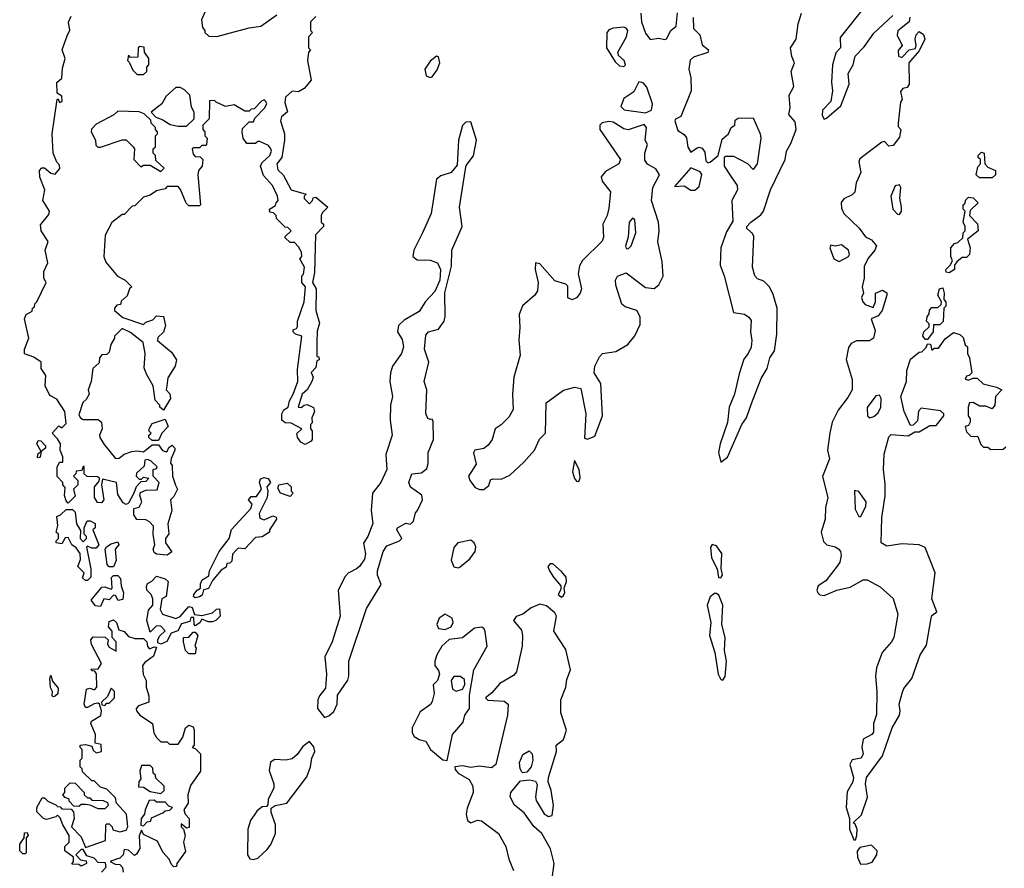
# Model space of a CAD drawing. Extents: x 2604950 to 2749250, y 940531 to 1028284.
# Tile 9 of 220: x 2608140 to 2612711, y 991913 to 995855. Entities that reach past the tile are written whole.
import ezdxf

# ---------------------------------------------------------------- set-up
doc = ezdxf.new("R2010")
doc.units = 0

msp = doc.modelspace()

# ---------------------------------------------------------------- linework, layer by layer
at = {"layer": '0CON05XD'}
for points in [[(2609020, 995935), (2608983.3, 995855), (2608988.3, 995818.3), (2609000, 995805), (2609000, 995795), (2609018.3, 995778.3), (2609055, 995777.5), (2609095, 995787.5), (2609205, 995817.5), (2609260, 995825), (2609333, 995877)], [(2612071.2, 995925), (2611948.3, 995771.7), (2611951.2, 995725), (2611928.3, 995701.7), (2611913.9, 995646.1), (2611909.2, 995565), (2611914, 995525), (2611906.2, 995475), (2611866.7, 995435), (2611865, 995410), (2611875, 995392.5), (2611885, 995397.5), (2611952.5, 995455), (2611990, 995555), (2611985.8, 995605), (2612008.8, 995645), (2612018.8, 995685), (2612060.3, 995729.7), (2612105, 995793.3), (2612193.8, 995875)], [(2608618.3, 994471.7), (2608715, 994440), (2608725, 994450), (2608758.3, 994461.7), (2608775, 994480), (2608807, 994477), (2608817.5, 994435), (2608807, 994403), (2608781.7, 994378.3), (2608780, 994365), (2608845, 994310), (2608867.5, 994275), (2608862.5, 994245), (2608828.3, 994191.7), (2608822.5, 994155), (2608820, 994135), (2608836.7, 994116.7), (2608840, 994095), (2608808.3, 994041.7), (2608790, 994055), (2608790, 994065), (2608768.3, 994088.3), (2608760, 994155), (2608728.3, 994208.3), (2608718.3, 994238.3), (2608722.5, 994305), (2608712.5, 994355), (2608655, 994402.5), (2608615, 994420), (2608580, 994385), (2608580, 994375), (2608563, 994347), (2608555, 994310), (2608545, 994300), (2608521.7, 994298.3), (2608510, 994285), (2608508.3, 994261.7), (2608480, 994235), (2608472.5, 994175), (2608457.5, 994135), (2608462.5, 994115), (2608449.3, 994090.7), (2608433.3, 994076.7), (2608415, 994020), (2608422.5, 994005), (2608435, 993997.5), (2608505, 993997.5), (2608520, 993985), (2608522.5, 993955), (2608510, 993925), (2608512.5, 993915), (2608531.7, 993881.7), (2608585, 993817.5), (2608601.7, 993818.3), (2608625, 993837.5), (2608660.7, 993849.3), (2608685, 993852.5), (2608715, 993847.5), (2608755, 993880), (2608785, 993880), (2608803.6, 993853.6), (2608815, 993850), (2608825, 993850), (2608831.7, 993868.3), (2608848.3, 993878.3), (2608860, 993865), (2608860, 993855), (2608843, 993817), (2608840, 993795), (2608847.5, 993785), (2608850, 993735), (2608863.6, 993693.6), (2608872.5, 993675), (2608855, 993640), (2608840, 993625), (2608846.2, 993575), (2608827, 993513), (2608833, 993467), (2608817.5, 993445), (2608817.5, 993425), (2608847, 993383), (2608825, 993367.5), (2608775, 993372.5), (2608765, 993380), (2608760, 993395), (2608767.5, 993415), (2608760, 993465), (2608761.7, 993501.7), (2608743, 993523), (2608725, 993532.5), (2608683.6, 993533.6), (2608670, 993555), (2608670, 993585), (2608695, 993590), (2608707.5, 993615), (2608697.5, 993645), (2608700.7, 993659.3), (2608725, 993670), (2608778.3, 993671.7), (2608787.5, 993705), (2608760, 993735), (2608760, 993765), (2608775, 993770), (2608778.3, 993778.3), (2608750, 993805), (2608735, 993812.5), (2608721.7, 993808.3), (2608718.3, 993781.7), (2608681.7, 993748.3), (2608680, 993735), (2608695, 993720), (2608705, 993720), (2608715, 993730), (2608740, 993725), (2608725, 993710), (2608701.7, 993708.3), (2608680, 993685), (2608670, 993655), (2608645, 993610), (2608635, 993602.5), (2608620.7, 993610.7), (2608595, 993650), (2608590, 993705), (2608525, 993720), (2608520, 993695), (2608530, 993625), (2608519.5, 993610.5), (2608501.7, 993611.7), (2608487.5, 993635), (2608487.5, 993685), (2608508.3, 993711.7), (2608510, 993725), (2608501.7, 993731.7), (2608452.5, 993732.5), (2608440, 993745), (2608440, 993780), (2608435, 993780), (2608428.3, 993761.7), (2608401.7, 993758.3), (2608400, 993745), (2608390, 993735), (2608410, 993715), (2608410, 993695), (2608390, 993675), (2608397.5, 993642.5), (2608365, 993610), (2608355, 993620), (2608347.5, 993645), (2608351.7, 993681.7), (2608340, 993695), (2608340, 993705), (2608313.6, 993733.6), (2608314.1, 993775.9), (2608325, 993800), (2608340, 993800), (2608340, 993825), (2608327.5, 993855), (2608330, 993885), (2608315, 993907.5), (2608290, 993935), (2608321.7, 993968.3), (2608335, 993960), (2608355, 993980), (2608350, 994035), (2608313, 994093), (2608280, 994110), (2608257.5, 994155), (2608261.7, 994201.7), (2608240, 994235), (2608240, 994265), (2608205, 994287.5), (2608163, 994303), (2608162.5, 994325), (2608182.5, 994375), (2608162.5, 994465), (2608170, 994485), (2608198.3, 994501.7), (2608200, 994515), (2608208.3, 994521.7), (2608210, 994535), (2608220, 994545), (2608262.5, 994635), (2608252.5, 994655), (2608252.5, 994685), (2608270, 994725), (2608258, 994785), (2608272.5, 994825), (2608240, 994875), (2608237, 994903), (2608275, 994950), (2608278, 994965), (2608246.7, 995015), (2608256.7, 995065), (2608233.6, 995123.6), (2608232.5, 995155), (2608243, 995167), (2608255, 995167.5), (2608285, 995142.5), (2608305, 995137.5), (2608326.4, 995163.6), (2608325, 995180), (2608313, 995193), (2608295.8, 995235.8), (2608290.8, 995325), (2608313.3, 995485), (2608318.3, 995488.3), (2608325, 995470), (2608336.7, 995475), (2608335, 995500), (2608313.6, 995513.6), (2608313, 995563), (2608336.1, 995583.9), (2608339.3, 995630.7), (2608351.2, 995675), (2608337.5, 995715), (2608362, 995785), (2608373.3, 995805), (2608366.4, 995843.6), (2608378.3, 995871.7)], [(2611022.9, 995885), (2611026.7, 995845), (2611045, 995792.5), (2611066.2, 995763.8), (2611105, 995768.8), (2611135, 995762.5), (2611143, 995767), (2611163.3, 995805), (2611187.5, 995825), (2611193.4, 995886.6)], [(2611266.7, 995865), (2611267.5, 995815), (2611296.7, 995785), (2611307.7, 995737.7), (2611337.5, 995715), (2611335, 995702.5), (2611268.3, 995681.7), (2611252.3, 995667.7), (2611245.9, 995625.9), (2611255.8, 995585), (2611256.7, 995525), (2611210, 995405), (2611185, 995392.5), (2611181.2, 995385), (2611195, 995340), (2611225, 995322.5), (2611235.9, 995305.9), (2611242.5, 995262.5), (2611255, 995240), (2611285, 995260), (2611295, 995263.3), (2611308.3, 995258.3), (2611320.5, 995240.5), (2611325, 995200), (2611335, 995190), (2611345, 995193.3), (2611382.5, 995225), (2611400.5, 995299.5), (2611430, 995325), (2611442.5, 995355), (2611460, 995365), (2611461.7, 995388.3), (2611475, 995397.5), (2611545, 995400), (2611578.1, 995325), (2611581.1, 995305), (2611563.8, 995185), (2611545, 995160), (2611520, 995185), (2611455, 995220), (2611415, 995220), (2611410, 995215), (2611410, 995175), (2611442.5, 995125), (2611470, 995085), (2611472, 995065), (2611446, 995015), (2611451.4, 994918.6), (2611420.5, 994869.5), (2611395.6, 994795), (2611392.2, 994715), (2611410.9, 994665), (2611454, 994495), (2611505, 994486.7), (2611525, 994473.3), (2611535, 994457.5), (2611532.5, 994405), (2611539.2, 994365), (2611535.5, 994334.5), (2611522.5, 994305), (2611501.5, 994278.5), (2611480.2, 994209.8), (2611458.9, 994115), (2611434.4, 994055), (2611425.6, 993984.4), (2611391.4, 993885), (2611384.4, 993844.4), (2611395, 993800), (2611426.3, 993823.7), (2611493.1, 993975), (2611513.6, 994005), (2611537.7, 994072.3), (2611582, 994188), (2611609.4, 994235), (2611622.2, 994285), (2611643.6, 994316.4), (2611654.5, 994395), (2611655.7, 994515), (2611638.3, 994578.3), (2611620.8, 994615), (2611595, 994640), (2611565, 994652), (2611553.3, 994665), (2611541.5, 994705), (2611547.8, 994847.8), (2611541.9, 994861.9), (2611516.2, 994885), (2611516.2, 994895), (2611533.8, 994915), (2611581.2, 994948.8), (2611592.5, 994965), (2611625.6, 995065), (2611694.2, 995205), (2611699.2, 995245), (2611720.6, 995279.4), (2611744.2, 995345), (2611740.7, 995380.7), (2611710, 995415), (2611716.7, 995445), (2611712, 995505), (2611733.8, 995545), (2611722, 995615), (2611736.7, 995655), (2611724.2, 995684.2), (2611718.8, 995725), (2611744.3, 995765), (2611753.4, 995836.6), (2611768.8, 995885)], [(2609515, 995870), (2609490, 995845), (2609490, 995805), (2609500, 995795), (2609480, 995775), (2609480, 995725), (2609490, 995715), (2609480, 995705), (2609476.7, 995665), (2609492.5, 995575), (2609460, 995535), (2609435, 995520), (2609405, 995522.5), (2609374, 995495), (2609370.5, 995470.5), (2609383, 995427), (2609355, 995403.3), (2609350, 995385), (2609370, 995325), (2609370, 995295), (2609356.7, 995215), (2609333.9, 995186.1), (2609338.3, 995158.3), (2609362.5, 995135), (2609400, 995065), (2609470, 995045), (2609460, 995035), (2609460, 995025), (2609485, 995000), (2609500, 995015), (2609501.7, 995028.3), (2609515, 995030), (2609570, 994985), (2609545, 994960), (2609540, 994945), (2609540, 994915), (2609550, 994905), (2609550, 994895), (2609513.6, 994856.4), (2609509.3, 994680.7), (2609500, 994635), (2609516.2, 994605), (2609514.2, 994504.2), (2609531.2, 994445), (2609521.2, 994408.8), (2609520, 994355), (2609520, 994290), (2609528.3, 994288.3), (2609530, 994275), (2609520, 994270), (2609515, 994240), (2609493, 994217), (2609502.5, 994195), (2609496.7, 994175), (2609474.1, 994135.9), (2609451.2, 994115), (2609433.3, 994055), (2609447, 994053), (2609460, 994065), (2609475, 994067.5), (2609503.6, 994053.6), (2609508.8, 994035), (2609496.7, 994005), (2609497, 993983), (2609490, 993975), (2609490, 993955), (2609497.5, 993945), (2609497.5, 993905), (2609493, 993897), (2609465, 993882.5), (2609445, 993892.5), (2609430, 993915), (2609427, 993933), (2609450, 993955), (2609400.5, 993980.5), (2609373, 993983), (2609357.5, 993995), (2609357.5, 994025), (2609367, 994043), (2609386.7, 994055), (2609392, 994085), (2609410, 994115), (2609431.4, 994175), (2609430.3, 994229.7), (2609450, 994385), (2609420, 994395), (2609410, 994405), (2609410, 994415), (2609425, 994420), (2609429.3, 994430.7), (2609430, 994455), (2609460, 994545), (2609466.7, 994615), (2609450, 994635), (2609450, 994665), (2609457, 994673), (2609462.5, 994705), (2609440, 994745), (2609450, 994755), (2609447.5, 994775), (2609435, 994800), (2609415, 994820), (2609395, 994820), (2609371.7, 994841.7), (2609371.7, 994848.3), (2609400, 994875), (2609385, 994890), (2609371.7, 994891.7), (2609331.7, 994931.7), (2609330, 994945), (2609318.3, 994958.3), (2609301.7, 994961.7), (2609300, 994975), (2609328.3, 994991.7), (2609330, 995005), (2609340, 995015), (2609336.7, 995035), (2609313.3, 995085), (2609271.7, 995131.7), (2609257.5, 995175), (2609265, 995192.5), (2609301.2, 995225), (2609308.8, 995245), (2609306.2, 995255), (2609295, 995270), (2609255, 995290), (2609245, 995290), (2609235, 995280), (2609195, 995280), (2609177.5, 995305), (2609172.5, 995335), (2609175, 995350), (2609205, 995380), (2609225, 995380), (2609231.7, 995398.3), (2609276.4, 995443.6), (2609287.5, 995465), (2609282.5, 995475), (2609275, 995482.5), (2609263, 995477), (2609228.3, 995441.7), (2609215, 995440), (2609205, 995430), (2609185, 995430), (2609135, 995460), (2609095, 995452.5), (2609051.7, 995471.7), (2609045, 995480), (2609021.7, 995478.3), (2609020, 995395), (2608990, 995365), (2608990, 995345), (2609000, 995335), (2609000, 995315), (2609010, 995305), (2609007.5, 995275), (2609005, 995270), (2608985, 995270), (2608975, 995260), (2608945, 995260), (2608940, 995255), (2608945, 995230), (2608955, 995220), (2608978.3, 995218.3), (2608990, 995205), (2608987.5, 995175), (2608970, 995155), (2608967.5, 995135), (2608980, 994995), (2608975, 994990), (2608925, 994990), (2608913, 995003), (2608887, 995067), (2608875, 995080), (2608825, 995080), (2608815, 995070), (2608775, 995060), (2608745, 995040), (2608715, 995030), (2608675, 994990), (2608661.7, 994988.3), (2608625, 994950), (2608615, 994950), (2608567, 994913), (2608537.5, 994855), (2608530, 994755), (2608539.3, 994729.3), (2608593.6, 994663.6), (2608630, 994645), (2608660, 994615), (2608650, 994605), (2608638.3, 994571.7), (2608611.7, 994548.3), (2608608.3, 994531.7), (2608591.7, 994528.3), (2608580, 994515), (2608580, 994505), (2608618.3, 994471.7)], [(2612273, 995867), (2612270, 995845), (2612216.4, 995803.6), (2612213.6, 995783.6), (2612237.5, 995735), (2612218.3, 995711.7), (2612220, 995685), (2612235, 995680), (2612270, 995715), (2612298.3, 995721.7), (2612302.5, 995735), (2612297.5, 995765), (2612302.5, 995785), (2612315, 995800), (2612336.4, 995786.4), (2612342.5, 995765), (2612315, 995710), (2612267.5, 995655), (2612270, 995555), (2612260, 995540), (2612240, 995535), (2612228.3, 995521.7), (2612237.5, 995485), (2612228.3, 995471.7), (2612217.5, 995375), (2612218.3, 995358.3), (2612230, 995345), (2612225, 995310), (2612195, 995270), (2612175, 995267.5), (2612155, 995290), (2612143, 995287), (2612040.5, 995209.5), (2612036.2, 995195), (2612044.2, 995145), (2612022.7, 995097.3), (2612016.6, 995053.4), (2612005, 995041.2), (2611966.4, 995023.6), (2611953.6, 995006.4), (2611955, 994980), (2611966.7, 994955), (2612036.8, 994886.8), (2612066.7, 994846.7), (2612095, 994832.5), (2612117.5, 994805), (2612110, 994785), (2612080.6, 994749.4), (2612059.7, 994710.3), (2612060.8, 994655), (2612051.2, 994615), (2612057.5, 994585), (2612047.5, 994565), (2612053.8, 994543.8), (2612065, 994532.5), (2612101.7, 994518.3), (2612112.5, 994545), (2612112.5, 994585), (2612145, 994598), (2612165, 994586.7), (2612166, 994575), (2612143.3, 994505), (2612125, 994480), (2612092.5, 994465), (2612110.7, 994410.7), (2612103.3, 994375), (2612085, 994363.3), (2612025, 994364), (2611999.7, 994350.3), (2611987, 994333), (2611976.1, 994276.1), (2612004.2, 994184.2), (2612004, 994135), (2611985, 994100), (2611939.3, 994040.7), (2611912.5, 993985), (2611901.2, 993935), (2611890, 993855), (2611898.8, 993815), (2611867, 993733), (2611891.2, 993635), (2611880.5, 993589.5), (2611878.8, 993535), (2611861.2, 993475), (2611871.2, 993431.2), (2611886.4, 993416.4), (2611925, 993406.7), (2611943.3, 993395), (2611951.2, 993385), (2611953.9, 993366.1), (2611946.9, 993335), (2611935, 993316.2), (2611881.7, 993248.3), (2611847.5, 993225), (2611840, 993205), (2611845, 993192.5), (2611855, 993183.3), (2611875, 993180), (2611934.2, 993205.8), (2611995, 993219.2), (2612055, 993252.5), (2612075, 993252.5), (2612135, 993221.2), (2612195, 993166.7), (2612215.9, 993094.1), (2612198, 992985), (2612188, 992965), (2612144.5, 992915.5), (2612117.5, 992845), (2612112.5, 992805), (2612118.6, 992735), (2612117, 992627), (2612104.2, 992585), (2612104.1, 992545.9), (2612095.8, 992534.2), (2612055, 992512.5), (2612050, 992475), (2612056, 992445), (2612046, 992425), (2612005, 992416.2), (2611993.3, 992395), (2612011.4, 992335), (2612007.1, 992315), (2611981.3, 992268.7), (2611977.5, 992195), (2611992.5, 992145), (2611992.5, 992095), (2612012.5, 992045), (2612020, 992045), (2612026.7, 992065), (2612027.5, 992095), (2612018.3, 992118.3), (2612010, 992125), (2612048.3, 992161.7), (2612076.1, 992243.9), (2612066, 992305), (2612071.2, 992335), (2612146.2, 992435), (2612190.8, 992565), (2612224, 992625), (2612228, 992645), (2612223.1, 992675), (2612236, 992726), (2612245, 992748.8), (2612282, 992795), (2612320, 992905), (2612350, 992950), (2612370.8, 993075), (2612375, 993086.7), (2612397.5, 993105), (2612374.5, 993165), (2612389.2, 993285), (2612343.9, 993403.9), (2612315.9, 993415.9), (2612235, 993420), (2612165, 993410), (2612140, 993425), (2612142.3, 993542.3), (2612157.3, 993642.7), (2612157.7, 993697.7), (2612149.4, 993765), (2612153.1, 993836.9), (2612175, 993917.5), (2612185, 993927.5), (2612265, 993922.5), (2612295, 993940), (2612315, 993940), (2612365, 993970), (2612395, 993970), (2612430, 994015), (2612430, 994025), (2612415, 994037.5), (2612325, 994050), (2612313, 994037), (2612308.3, 993991.7), (2612288.3, 993971.7), (2612275, 993970), (2612246.7, 994035), (2612230, 994105), (2612256.7, 994175), (2612258, 994225), (2612275, 994277.5), (2612315, 994310), (2612328.3, 994311.7), (2612348.3, 994331.7), (2612355, 994350), (2612368.3, 994348.3), (2612375, 994320), (2612385, 994330), (2612405, 994330), (2612437, 994373), (2612475, 994402.5), (2612505, 994392.5), (2612519.3, 994379.3), (2612530, 994345), (2612540, 994335), (2612540, 994305), (2612550, 994285), (2612560, 994215), (2612548.3, 994201.7), (2612535, 994200), (2612530, 994185), (2612545, 994180), (2612565, 994190), (2612585, 994190), (2612613, 994163), (2612675, 994147.5), (2612700, 994135), (2612670, 994105), (2612667.5, 994065), (2612655, 994047.5), (2612625, 994060), (2612595, 994060), (2612567, 994077), (2612550, 994075), (2612542.5, 994055), (2612542.5, 994015), (2612551.7, 994001.7), (2612552.5, 993985), (2612545, 993970), (2612530, 993965), (2612535, 993940), (2612555, 993920), (2612588.3, 993918.3), (2612601.7, 993881.7), (2612615, 993870), (2612635, 993870), (2612648.3, 993858.3), (2612705, 993860), (2612718.3, 993871.7)], [(2610945, 995637.5), (2610952.5, 995645), (2610946, 995665), (2610919.3, 995689.3), (2610916.2, 995705), (2610957.5, 995775), (2610963.3, 995805), (2610957.5, 995815), (2610945, 995820), (2610895, 995815.8), (2610875, 995807.5), (2610865.5, 995794.5), (2610864.5, 995724.5), (2610905, 995660), (2610925, 995641.2), (2610945, 995637.5)], [(2608715, 995600), (2608730, 995615), (2608730, 995635), (2608740, 995645), (2608740, 995675), (2608720, 995705), (2608718.3, 995728.3), (2608695, 995730), (2608690, 995725), (2608688.3, 995681.7), (2608655, 995680), (2608645, 995690), (2608640, 995665), (2608648.3, 995658.3), (2608665, 995620), (2608685, 995600), (2608715, 995600)], [(2610045, 995586.7), (2610055, 995590), (2610078.3, 995621.7), (2610090, 995655), (2610085, 995683.3), (2610075, 995686.2), (2610045, 995662), (2610021.2, 995625), (2610027.5, 995595), (2610045, 995586.7)], [(2611045, 995422.5), (2611072.5, 995435), (2611078, 995465), (2611051.2, 995541.2), (2611035, 995561.2), (2611015, 995566.7), (2610990.5, 995519.5), (2610945, 995488.8), (2610931.4, 995451.4), (2610945.9, 995435.9), (2611045, 995422.5)], [(2608915, 995360), (2608950, 995395), (2608950, 995425), (2608938.3, 995448.3), (2608930, 995505), (2608905, 995530), (2608885, 995540), (2608865, 995540), (2608820.7, 995499.3), (2608800, 995465), (2608750, 995425), (2608771.7, 995401.7), (2608805, 995390), (2608838.3, 995368.3), (2608875, 995360), (2608915, 995360)], [(2608795, 995150), (2608810, 995165), (2608771.7, 995201.7), (2608770, 995225), (2608760, 995235), (2608760, 995255), (2608770, 995265), (2608770, 995315), (2608780, 995325), (2608780, 995335), (2608770, 995345), (2608770, 995355), (2608750, 995375), (2608748.3, 995388.3), (2608718.3, 995418.3), (2608695, 995427.5), (2608595, 995430), (2608577, 995413), (2608495, 995370), (2608473, 995347), (2608472.5, 995335), (2608492.5, 995295), (2608493, 995273), (2608503, 995263), (2608515, 995262.5), (2608615, 995297.5), (2608635, 995297.5), (2608667.5, 995265), (2608672.5, 995255), (2608670, 995205), (2608701.7, 995171.7), (2608715, 995180), (2608745, 995180), (2608795, 995150)], [(2609555, 992613.8), (2609575, 992621.2), (2609598.8, 992641.2), (2609614, 992675), (2609615, 992717.5), (2609663.2, 992786.8), (2609668.6, 992805), (2609668.1, 992875), (2609750.7, 993119.3), (2609818.3, 993231.7), (2609801.1, 993275), (2609800.5, 993295), (2609827.5, 993385), (2609845, 993411.2), (2609902.5, 993435), (2609913.3, 993445), (2609891.2, 993485), (2609893.8, 993495), (2609933, 993517), (2609955, 993512.5), (2609967.5, 993525), (2609977.5, 993565), (2609987.5, 993575), (2610010, 993625), (2610006.4, 993646.4), (2609953.6, 993683.6), (2609946.7, 993705), (2609960, 993745), (2610005, 993750), (2610029.7, 993770.3), (2610037, 993793), (2610036.2, 993845), (2610060.8, 993905), (2610059.3, 993989.3), (2610055, 994000), (2610045, 993997.5), (2610035, 994003.3), (2610026.1, 994026.1), (2610030, 994135), (2610017.5, 994175), (2610025, 994207.5), (2610038.8, 994265), (2610020, 994325), (2610025, 994390), (2610037.5, 994405), (2610085, 994418), (2610110.6, 994455), (2610115.7, 994475.7), (2610114.1, 994585.9), (2610145, 994710), (2610146, 994785), (2610194.3, 994895), (2610181.1, 994985), (2610209.2, 995160.8), (2610212.9, 995177.1), (2610246.7, 995223.3), (2610260, 995295), (2610235, 995380), (2610210.5, 995379.5), (2610195.8, 995364.2), (2610177.5, 995295), (2610170.5, 995179.5), (2610143.3, 995145), (2610095, 995130), (2610075.7, 995114.3), (2610050.9, 994955), (2610009.6, 994865), (2609970, 994785), (2609965.8, 994755), (2609985, 994739.4), (2610045, 994738.6), (2610080, 994725), (2610094, 994695), (2610090, 994645), (2610066.9, 994593.1), (2610024.5, 994545.5), (2609995, 994500), (2609925, 994459.4), (2609898.8, 994435), (2609893.3, 994405), (2609915, 994370), (2609921.4, 994335), (2609912.9, 994305), (2609871.4, 994245), (2609861.9, 994215), (2609858.1, 994175), (2609870.6, 994105), (2609861.4, 994065), (2609860, 993995), (2609869.2, 993925), (2609839.2, 993835), (2609844.3, 993765.7), (2609816.9, 993705), (2609777.1, 993655), (2609771.3, 993575), (2609779.2, 993515), (2609755.9, 993454.1), (2609736, 993424), (2609745.8, 993374.2), (2609740.9, 993349.1), (2609718, 993315), (2609703.3, 993305), (2609665, 993283.8), (2609650.9, 993269.1), (2609619.2, 993205), (2609627.1, 993085), (2609591.1, 992965), (2609556.9, 992895), (2609564.6, 992814.6), (2609559.4, 992750.6), (2609531.2, 992715), (2609523.8, 992695), (2609522.5, 992655), (2609555, 992613.8)], [(2610295, 993672), (2610318.3, 993691.7), (2610325, 993717.5), (2610337, 993723), (2610375, 993721.2), (2610415, 993738.8), (2610480.7, 993799.3), (2610529.2, 993855), (2610552.8, 993907.2), (2610581.2, 993935), (2610584.4, 994075.6), (2610665, 994134.4), (2610717.5, 994147.5), (2610745, 994142.5), (2610768.1, 994025), (2610762, 993912), (2610776.4, 993906.4), (2610809.8, 993920.2), (2610845.6, 994015), (2610837.1, 994165), (2610807.1, 994215), (2610810, 994245), (2610831.4, 994288.6), (2610845.6, 994304.4), (2610906.9, 994313.1), (2610963.6, 994346.4), (2610995, 994386.2), (2611020.8, 994439.2), (2611020.8, 994475), (2611005, 994504.2), (2610950.8, 994520.8), (2610935, 994533.3), (2610908.1, 994621.9), (2610905.5, 994645), (2610915, 994664.2), (2610955, 994678.9), (2611045, 994611.2), (2611085, 994605.8), (2611106.9, 994623.1), (2611126.6, 994663.4), (2611122.3, 994732.3), (2611102.7, 994822.7), (2611108.8, 994875), (2611105.4, 994915.4), (2611072.9, 995015), (2611079.2, 995075), (2611110, 995135), (2611093, 995163), (2611054.2, 995184.2), (2611042.7, 995202.7), (2611042.5, 995235), (2611053.8, 995275), (2611043.3, 995295), (2611050, 995355), (2611038.3, 995368.3), (2610965, 995343.5), (2610945, 995348.1), (2610895, 995379.2), (2610875, 995382.5), (2610844.2, 995375.8), (2610833.8, 995365), (2610833.3, 995345), (2610928.8, 995205), (2610921.2, 995185), (2610859.3, 995150.7), (2610838.8, 995125), (2610843.8, 995105), (2610882, 995055), (2610875, 994980), (2610868, 994945), (2610846.7, 994905), (2610850, 994845), (2610843.4, 994826.6), (2610753.3, 994736.7), (2610738.2, 994711.8), (2610733.3, 994675), (2610747.5, 994605), (2610742, 994585), (2610725, 994563.8), (2610705, 994553.8), (2610685, 994563.3), (2610685, 994616.7), (2610675, 994626), (2610625, 994642), (2610555, 994721.2), (2610534.1, 994725.9), (2610532.5, 994695), (2610546.7, 994635), (2610543.5, 994595), (2610531.9, 994575), (2610473.5, 994526.5), (2610458.9, 994485), (2610462.5, 994425), (2610456.8, 994366.8), (2610462.7, 994297.3), (2610434.3, 994195), (2610428, 994115), (2610431.2, 994045), (2610411.2, 994008.8), (2610375, 993972.5), (2610347.5, 993955), (2610333.8, 993905), (2610315, 993878.8), (2610295, 993863.8), (2610252.5, 993855), (2610247.5, 993842.5), (2610259.3, 993790.7), (2610224, 993735), (2610229.2, 993715), (2610255, 993682), (2610275, 993672.5), (2610295, 993672)], [(2612655, 995120), (2612595, 995120), (2612580, 995135), (2612588.3, 995171.7), (2612600, 995185), (2612600, 995205), (2612590, 995215), (2612590, 995225), (2612605, 995240), (2612617.5, 995235), (2612620, 995185), (2612635, 995170), (2612670, 995155), (2612670, 995135), (2612655, 995120)], [(2611255, 995063.3), (2611275, 995063.8), (2611295, 995080), (2611306, 995136), (2611298.3, 995148.3), (2611255, 995166.7), (2611180, 995080), (2611225, 995083.3), (2611255, 995063.3)], [(2612225, 994950), (2612233.8, 994965), (2612234.2, 994985), (2612225.7, 995025.7), (2612231.2, 995075), (2612225, 995088.8), (2612205, 995083.3), (2612184.4, 995035), (2612194.2, 994975), (2612215, 994951.2), (2612225, 994950)], [(2612455, 994680), (2612441.7, 994681.7), (2612440, 994695), (2612460, 994715), (2612470, 994735), (2612462.5, 994755), (2612462.5, 994795), (2612480, 994815), (2612495, 994820), (2612518.3, 994841.7), (2612520, 994865), (2612530, 994875), (2612530, 994895), (2612520, 994915), (2612530, 994965), (2612520, 994975), (2612520, 994995), (2612528.3, 995001.7), (2612531.7, 995018.3), (2612545, 995030), (2612567, 995027), (2612590, 995005), (2612551.7, 994968.3), (2612550, 994945), (2612587, 994907), (2612590, 994875), (2612540, 994835), (2612552.5, 994795), (2612550, 994765), (2612535, 994750), (2612515, 994750), (2612490, 994730), (2612480, 994715), (2612480, 994695), (2612455, 994680)], [(2610965, 994790), (2610978.8, 994805), (2611000, 994865), (2610995.8, 994925), (2610985, 994933.3), (2610969.2, 994915), (2610964.2, 994845), (2610952.5, 994805), (2610955, 994792.5), (2610965, 994790)], [(2611945, 994731.2), (2611987.5, 994755), (2611992.5, 994765), (2611987.5, 994785), (2611955, 994808.8), (2611925, 994803.3), (2611905, 994807.5), (2611901.2, 994795), (2611920, 994745), (2611945, 994731.2)], [(2612355, 994370), (2612345, 994370), (2612332.5, 994385), (2612337.5, 994405), (2612361.7, 994428.3), (2612361.7, 994441.7), (2612350, 994455), (2612352.5, 994475), (2612361.7, 994488.3), (2612363.9, 994506.1), (2612375, 994517.5), (2612401.7, 994518.3), (2612418.3, 994531.7), (2612420, 994545), (2612402.5, 994575), (2612410, 994605), (2612425, 994610), (2612432.5, 994585), (2612430, 994555), (2612440, 994545), (2612440, 994525), (2612430, 994515), (2612427, 994453), (2612411.7, 994438.3), (2612381.7, 994438.3), (2612380, 994405), (2612355, 994370)], [(2612086.1, 994006.1), (2612105, 994011.4), (2612125, 994029.2), (2612137.5, 994055), (2612140, 994095), (2612131.2, 994111.2), (2612115, 994107.5), (2612074.2, 994054.2), (2612076.2, 994015), (2612086.1, 994006.1)], [(2608785, 993900), (2608755, 993900), (2608740, 993915), (2608740, 993925), (2608750, 993935), (2608740, 993945), (2608743, 993957), (2608755, 993980), (2608815, 994000), (2608830, 993965), (2608800, 993935), (2608785, 993900)], [(2608225, 993820), (2608222.5, 993825), (2608225, 993840), (2608240, 993850), (2608220, 993885), (2608225, 993900), (2608238.3, 993898.3), (2608260, 993875), (2608260, 993865), (2608240, 993850), (2608235, 993822.5), (2608225, 993820)], [(2610735, 993710), (2610742.3, 993727.7), (2610738, 993765), (2610715, 993807.5), (2610706.2, 993755), (2610715, 993723.3), (2610725, 993711.2), (2610735, 993710)], [(2608955, 993170), (2608947.5, 993175), (2608948.8, 993185), (2608963.8, 993205), (2608980, 993215), (2608979.2, 993235), (2608987, 993253), (2609018.3, 993271.7), (2609021.2, 993295), (2609065.8, 993384.2), (2609112, 993445), (2609123, 993487), (2609212.5, 993585), (2609220, 993605), (2609202.5, 993625), (2609215, 993640), (2609239.3, 993640.7), (2609262.5, 993675), (2609253.3, 993705), (2609257.5, 993722.5), (2609275, 993728.8), (2609294.2, 993724.2), (2609304, 993705), (2609287.5, 993685), (2609292.5, 993665), (2609288.8, 993635), (2609252, 993562), (2609255, 993540), (2609275, 993532.5), (2609315, 993550), (2609330, 993545), (2609332.5, 993535), (2609300, 993485), (2609300, 993475), (2609265, 993452.5), (2609235, 993450), (2609185, 993397.5), (2609155, 993400), (2609147, 993393), (2609128.3, 993371.7), (2609125, 993340), (2609115, 993330), (2609101.7, 993328.3), (2609098.3, 993311.7), (2609075, 993297.5), (2609035, 993250), (2609016.7, 993213.3), (2608993.6, 993206.4), (2608987.7, 993182.3), (2608975, 993173.8), (2608955, 993170)], [(2609395, 993640), (2609350, 993655), (2609338.3, 993678.3), (2609342.5, 993695), (2609381.7, 993701.7), (2609400, 993685), (2609400, 993665), (2609410, 993655), (2609395, 993640)], [(2612035, 993546.7), (2612045, 993547.5), (2612067.5, 993595), (2612069.4, 993615), (2612035, 993663.3), (2612015, 993667.5), (2612019.2, 993580.8), (2612035, 993546.7)], [(2608455, 993250), (2608445, 993250), (2608431.7, 993261.7), (2608440, 993285), (2608410, 993315), (2608423, 993347), (2608420, 993375), (2608401.7, 993401.7), (2608382.5, 993415), (2608365, 993450), (2608351.7, 993448.3), (2608335, 993420), (2608310, 993425), (2608310, 993435), (2608320, 993445), (2608320, 993465), (2608310, 993475), (2608317.5, 993505), (2608312.5, 993547.5), (2608330, 993555), (2608355, 993580), (2608385, 993580), (2608397, 993567), (2608403, 993513), (2608421.7, 993481.7), (2608420, 993445), (2608435, 993430), (2608450, 993445), (2608450, 993455), (2608440, 993465), (2608440, 993495), (2608453, 993527), (2608467, 993527), (2608490, 993515), (2608490, 993495), (2608480, 993485), (2608507.5, 993415), (2608495, 993400), (2608475, 993400), (2608455, 993410), (2608450, 993405), (2608470, 993305), (2608470, 993265), (2608455, 993250)], [(2608575, 993313.3), (2608555, 993313.3), (2608546.2, 993325), (2608537.5, 993395), (2608543.6, 993406.4), (2608565, 993420), (2608595, 993430), (2608600, 993415), (2608582.5, 993395), (2608587.3, 993342.7), (2608575, 993313.3)], [(2610175, 993308.8), (2610185, 993313.3), (2610229.7, 993350.3), (2610253.8, 993385), (2610257, 993407), (2610250, 993425), (2610235, 993437.5), (2610174.4, 993425.6), (2610156.1, 993403.9), (2610142.5, 993345), (2610155, 993313.3), (2610175, 993308.8)], [(2611395, 993262.5), (2611403.3, 993275), (2611396.1, 993306.1), (2611398.9, 993375), (2611375, 993411.2), (2611355, 993417.5), (2611346.7, 993405), (2611352, 993355), (2611377.5, 993305), (2611384.1, 993264.1), (2611395, 993262.5)], [(2610655, 993172.5), (2610665, 993180), (2610670, 993195), (2610667.5, 993215), (2610678.8, 993245), (2610676.2, 993265), (2610655, 993292.5), (2610615, 993327.5), (2610603, 993327), (2610592.5, 993315), (2610600, 993295), (2610617.5, 993265), (2610652.5, 993225), (2610651.7, 993208.3), (2610640, 993185), (2610655, 993172.5)], [(2608515, 993130), (2608491.7, 993131.7), (2608471.7, 993158.3), (2608521.7, 993218.3), (2608535, 993220), (2608565, 993210), (2608570, 993215), (2608566.7, 993263.3), (2608576.2, 993273.8), (2608595, 993273.8), (2608608.6, 993258.6), (2608611.2, 993225), (2608622, 993192), (2608618.3, 993161.7), (2608596.7, 993156.7), (2608585, 993180), (2608575, 993182.5), (2608555, 993160), (2608530, 993165), (2608515, 993130)], [(2608795, 992954.2), (2608781.2, 992961.2), (2608781.2, 992975), (2608789.2, 992990.8), (2608816.1, 993016.1), (2608795, 993037.5), (2608775, 993040), (2608745, 993010), (2608730, 993065), (2608738.3, 993111.7), (2608757.5, 993135), (2608757.5, 993165), (2608750, 993185), (2608730, 993205), (2608728.3, 993221.7), (2608733.6, 993236.4), (2608753, 993247), (2608775, 993270), (2608815, 993257.5), (2608830, 993245), (2608820, 993175), (2608800, 993165), (2608792.5, 993115), (2608803, 993093), (2608865, 993073.3), (2608885, 993083.3), (2608925, 993130), (2608940, 993125), (2608951.7, 993091.7), (2608985, 993087.5), (2609035, 993100), (2609053, 993117), (2609068.3, 993118.3), (2609070, 993085), (2609050, 993065), (2609035, 993057.5), (2609015, 993057.5), (2608985, 993070), (2608976.4, 993053.6), (2608955, 993040), (2608950, 993045), (2608948.3, 993078.3), (2608935, 993077.5), (2608930, 993060), (2608891.2, 993048.8), (2608873.8, 993016.2), (2608842.5, 993005), (2608823.2, 992966.8), (2608795, 992954.2)], [(2611405, 992786.7), (2611415.8, 992804.2), (2611420.8, 992875), (2611412.5, 992925), (2611415.7, 992985), (2611399.2, 993045), (2611403.6, 993135), (2611385, 993181.2), (2611375, 993190), (2611365, 993190), (2611345, 993173.8), (2611330.9, 993135), (2611348.1, 993055), (2611341.9, 992995), (2611367.5, 992915), (2611382.5, 992815), (2611395, 992790), (2611405, 992786.7)], [(2610602, 991798), (2610621.2, 991935), (2610603.8, 992003.8), (2610564.5, 992074.5), (2610527, 992107), (2610481.4, 992171.4), (2610436.6, 992206.6), (2610417.5, 992245), (2610420, 992265), (2610465, 992320), (2610506.2, 992323.8), (2610535, 992318), (2610543, 992303), (2610534.4, 992245), (2610538.3, 992228.3), (2610575, 992166.2), (2610595, 992153.8), (2610611.2, 992158.8), (2610618.5, 992205), (2610606.7, 992275), (2610592.9, 992315), (2610594.3, 992335), (2610632.5, 992455), (2610630, 992485), (2610665, 992512), (2610677.8, 992555), (2610652, 992635), (2610652.5, 992655), (2610651.4, 992695), (2610675.6, 992755), (2610680.3, 992789.7), (2610697.5, 992835), (2610675, 992930), (2610620, 993015), (2610632.5, 993085), (2610625, 993100), (2610585, 993132.5), (2610555, 993140), (2610515, 993123.3), (2610475, 993093.3), (2610445, 993082.5), (2610432.5, 993065), (2610470, 993020), (2610474.2, 992995), (2610472.9, 992945), (2610446.2, 992825), (2610431.7, 992808.3), (2610369.1, 992770.9), (2610332.5, 992727.5), (2610302.5, 992705), (2610313.6, 992693.6), (2610389.7, 992689.7), (2610408, 992675), (2610404.3, 992625), (2610350.6, 992395), (2610330.9, 992379.1), (2610272.7, 992387.3), (2610235, 992381.2), (2610195, 992389.2), (2610160, 992385), (2610161.7, 992371.7), (2610176.2, 992355), (2610226.7, 992325), (2610244.1, 992294.1), (2610245.8, 992265), (2610217.3, 992192.7), (2610212.5, 992165), (2610218.8, 992135), (2610234, 992124), (2610265, 992137.1), (2610284.3, 992134.3), (2610362.9, 992075), (2610397.1, 992015), (2610411.4, 991955), (2610433, 991903)], [(2610115, 993022.5), (2610142.5, 993035), (2610152.5, 993055), (2610147.5, 993075), (2610115, 993093.3), (2610086.7, 993075), (2610076.7, 993045), (2610085, 993027.5), (2610115, 993022.5)], [(2608520, 991895), (2608541.7, 991918.3), (2608538.3, 991938.3), (2608505, 991940), (2608485, 991960), (2608451.7, 991971.7), (2608435, 992000), (2608425, 992000), (2608400, 991975), (2608423, 991953), (2608448.3, 991948.3), (2608450, 991935), (2608425, 991922.5), (2608415, 991930), (2608381.7, 991931.7), (2608390, 991945), (2608390, 991965), (2608350, 991995), (2608350, 992015), (2608370, 992035), (2608370, 992065), (2608340, 992115), (2608328.3, 992148.3), (2608315, 992160), (2608307.5, 992152.5), (2608265, 992140), (2608250, 992145), (2608220, 992175), (2608220, 992195), (2608245, 992240), (2608255, 992240), (2608270, 992225), (2608308.3, 992208.3), (2608315, 992200), (2608328.3, 992198.3), (2608335, 992190), (2608378.3, 992188.3), (2608390, 992175), (2608392.5, 992145), (2608380, 992105), (2608425, 992060), (2608445, 992010), (2608538.3, 992041.7), (2608540, 992115), (2608545, 992120), (2608555, 992120), (2608570, 992105), (2608571.7, 992091.7), (2608605, 992082.5), (2608635, 992090), (2608642.5, 992105), (2608636.2, 992165), (2608590, 992215), (2608585, 992240), (2608545, 992280), (2608515, 992290), (2608485, 992320), (2608475, 992320), (2608431.7, 992361.7), (2608430, 992375), (2608420, 992385), (2608420, 992415), (2608430, 992425), (2608430, 992465), (2608420, 992475), (2608420, 992485), (2608445, 992487.5), (2608475, 992480), (2608481.7, 992461.7), (2608495, 992450), (2608520, 992455), (2608518.3, 992488.3), (2608490, 992495), (2608492.5, 992535), (2608470, 992585), (2608473.6, 992596.4), (2608517, 992623), (2608520, 992645), (2608510, 992675), (2608505, 992680), (2608485, 992677.5), (2608455, 992660), (2608445, 992660), (2608440, 992675), (2608450, 992745), (2608465, 992750), (2608487.5, 992742.5), (2608497.5, 992755), (2608497, 992817), (2608488.3, 992828.3), (2608475, 992830), (2608472.5, 992837.5), (2608505, 992840), (2608520, 992865), (2608473.3, 992953.3), (2608470, 992975), (2608481.7, 992988.3), (2608537, 992987), (2608550, 992975), (2608547.5, 992955), (2608555, 992940), (2608588.3, 992921.7), (2608587.5, 992965), (2608570, 992985), (2608570, 993015), (2608552.5, 993035), (2608555, 993060), (2608575, 993067.5), (2608590, 993055), (2608600.7, 993020.7), (2608625, 993012.5), (2608645, 992990), (2608675, 992980), (2608715, 992980), (2608730, 992965), (2608733, 992943), (2608743.3, 992933.3), (2608765, 992942.5), (2608775, 992940), (2608761.7, 992898.3), (2608720.5, 992869.5), (2608710, 992855), (2608713.6, 992813.6), (2608727.5, 992785), (2608727.5, 992755), (2608740, 992715), (2608740, 992685), (2608691.7, 992668.3), (2608680, 992655), (2608682.5, 992645), (2608697.5, 992625), (2608756.4, 992586.4), (2608763, 992543), (2608775, 992520), (2608795, 992500), (2608825, 992500), (2608835, 992490), (2608875, 992490), (2608897, 992523), (2608910, 992565), (2608925, 992577.5), (2608945, 992570), (2608950, 992555), (2608950, 992485), (2608940, 992475), (2608955, 992470), (2608980, 992445), (2608980, 992365), (2608933, 992297), (2608920, 992255), (2608922.5, 992215), (2608902.5, 992185), (2608907.5, 992165), (2608927.5, 992145), (2608927, 992103), (2608915, 992100), (2608890, 992120), (2608890, 992105), (2608900, 992095), (2608907.5, 992065), (2608901.2, 992035), (2608909.3, 991990.7), (2608870, 991935), (2608868.3, 991921.7), (2608855, 991920), (2608845, 991930), (2608833.3, 991955), (2608805, 991987.5), (2608779.3, 992039.3), (2608715, 992070), (2608705, 992090), (2608693.9, 992063.9), (2608697.5, 992005), (2608681.7, 991978.3), (2608673, 991973), (2608645, 991996.7), (2608625, 992000), (2608620, 991975), (2608605, 991960), (2608590, 991955), (2608560, 991945), (2608583, 991933), (2608605, 991930), (2608617, 991917), (2608620, 991895)], [(2608955, 992910), (2608925, 992910), (2608910, 992925), (2608900, 992965), (2608900, 992985), (2608925, 992987.5), (2608945, 993010), (2608955, 993010), (2608966.7, 992995), (2608952.5, 992945), (2608960, 992935), (2608955, 992910)], [(2610125, 992413.3), (2610149.2, 992535), (2610198.3, 992591.7), (2610205.8, 992624.2), (2610227.5, 992655), (2610227.9, 992717.9), (2610247.8, 992835), (2610310, 992945), (2610301.2, 993011.2), (2610296.2, 993026.2), (2610285, 993032.5), (2610251.7, 993028.3), (2610195, 992984), (2610133.8, 992976.2), (2610100, 992945), (2610076.7, 992905), (2610067.5, 992875), (2610067.5, 992855), (2610085, 992832.5), (2610088.6, 992815), (2610079.2, 992785), (2610058.8, 992765), (2610064.3, 992725), (2610055, 992687.5), (2610046.7, 992673.3), (2609999.3, 992640.7), (2609962.1, 992565), (2609962.3, 992542.3), (2609972, 992525), (2609995, 992510.8), (2610025, 992503.3), (2610046.7, 992465), (2610105, 992416.7), (2610125, 992413.3)], [(2608295, 992710), (2608290, 992715), (2608292.5, 992735), (2608283.6, 992753.6), (2608280, 992795), (2608285, 992810), (2608291.7, 992781.7), (2608319.3, 992749.3), (2608317, 992723), (2608305, 992712.5), (2608295, 992710)], [(2610166.6, 992736.6), (2610195, 992744.8), (2610206.9, 992765), (2610205, 992790), (2610185, 992803.8), (2610155, 992803.8), (2610143.5, 992785), (2610150, 992745), (2610166.6, 992736.6)], [(2608535, 992670), (2608545, 992680), (2608555, 992680), (2608580, 992705), (2608580, 992735), (2608565, 992750), (2608548.3, 992711.7), (2608520, 992685), (2608521.7, 992671.7), (2608535, 992670)], [(2609225, 991954), (2609245, 991960), (2609289.3, 992000.7), (2609306.3, 992023.7), (2609327.1, 992075), (2609327.5, 992115), (2609306.7, 992173.3), (2609307.5, 992192.5), (2609325.8, 992204.2), (2609380, 992215), (2609472.4, 992337.6), (2609489.4, 992385), (2609495.8, 992425), (2609510, 992455), (2609505, 992476.7), (2609485, 992502.5), (2609455, 992478.6), (2609428.6, 992441.4), (2609405, 992422.2), (2609375, 992415.5), (2609325, 992418.1), (2609304.6, 992405.4), (2609298, 992368), (2609320, 992305), (2609320, 992285), (2609293.8, 992235), (2609292.5, 992207.5), (2609285, 992200), (2609265, 992198), (2609241.4, 992178.6), (2609210.9, 992135), (2609199.1, 992095), (2609198, 991975), (2609207.7, 991957.7), (2609225, 991954)], [(2610476.4, 992356.4), (2610471.2, 992361.2), (2610462.9, 992375), (2610460.6, 992405), (2610475, 992442.5), (2610505, 992459.2), (2610519.2, 992445), (2610521.9, 992415), (2610514.2, 992385), (2610495, 992360), (2610476.4, 992356.4)], [(2608795, 992260), (2608810, 992275), (2608810, 992295), (2608771.7, 992331.7), (2608770, 992345), (2608760, 992355), (2608758.3, 992378.3), (2608745, 992390), (2608705, 992390), (2608697.5, 992365), (2608701.7, 992328.3), (2608692.5, 992315), (2608691.7, 992291.7), (2608715, 992290), (2608745, 992270), (2608795, 992260)], [(2608535, 992190), (2608505, 992190), (2608467, 992207), (2608445, 992210), (2608425, 992210), (2608415, 992200), (2608391.7, 992201.7), (2608370, 992225), (2608370, 992235), (2608351.7, 992241.7), (2608340, 992255), (2608350, 992265), (2608350, 992285), (2608375, 992310), (2608398.3, 992308.3), (2608440, 992265), (2608440, 992255), (2608455, 992240), (2608465, 992240), (2608475, 992230), (2608527.5, 992227.5), (2608548.3, 992218.3), (2608550, 992205), (2608535, 992190)], [(2608715, 992110), (2608731.7, 992128.3), (2608748.3, 992131.7), (2608751.7, 992148.3), (2608805, 992170), (2608815, 992180), (2608837, 992183), (2608850, 992195), (2608831.7, 992201.7), (2608815, 992220), (2608775, 992220), (2608765, 992230), (2608741.7, 992228.3), (2608722.5, 992185), (2608720, 992165), (2608703.3, 992145), (2608703, 992113), (2608715, 992110)], [(2608165, 991980), (2608155, 991980), (2608140, 991995), (2608140, 992025), (2608160, 992055), (2608161.7, 992078.3), (2608175, 992080), (2608180, 992065), (2608170, 992055), (2608170, 991985), (2608165, 991980)], [(2612042.7, 991932.7), (2612075, 991934.2), (2612098.1, 991941.9), (2612118.8, 991975), (2612120, 991995), (2612095, 992020), (2612040, 992010), (2612027.3, 991992.7), (2612030, 991965), (2612042.7, 991932.7)]]:
    msp.add_lwpolyline(points, dxfattribs=at)

doc.saveas('drawing.dxf')
